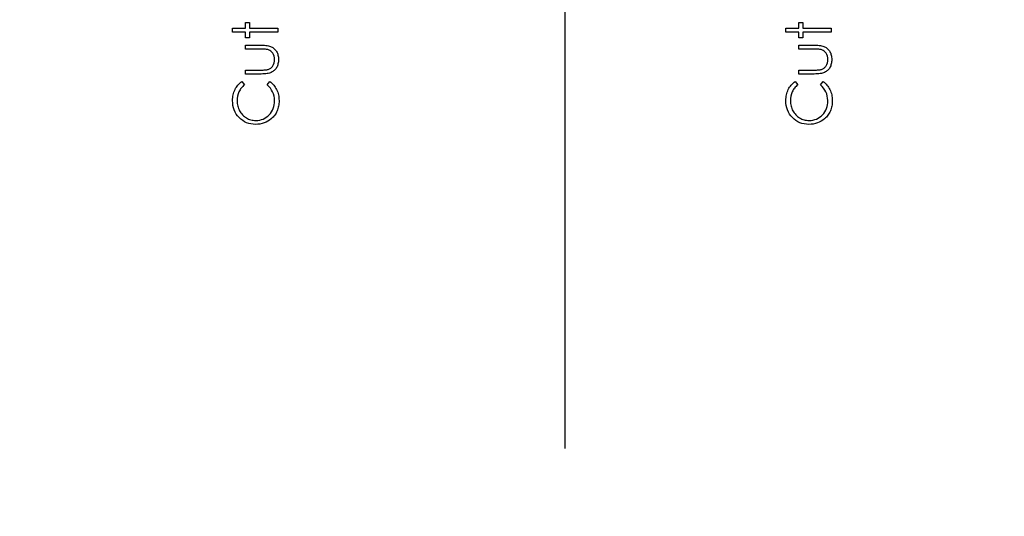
# Model space of a CAD drawing. Header units: inches. Extents: x 0.1 to 87.3, y 0.1 to 33.9.
# Tile 100 of 164: x 21.8 to 23.9, y 19.5 to 20.5. Entities that reach past the tile are written whole.
import ezdxf

# ---------------------------------------------------------------- set-up
doc = ezdxf.new("R2010")
doc.units = ezdxf.units.IN
doc.header["$MEASUREMENT"] = 0
for name, color, linetype in [('DIMENSIONS', 171, 'Continuous'), ('NOTES', 5, 'Continuous'), ('STATION_LINES', 231, 'Continuous')]:
    doc.layers.add(name, color=color, linetype=linetype)
doc.styles.add('SLDTEXTSTYLE0', font='TXT', dxfattribs={"width": 0.75})
doc.dimstyles.new('SLDDIMSTYLE3', dxfattribs={"dimtxt": 0.125, "dimasz": 0.13, "dimexe": 0, "dimexo": 0.0625, "dimgap": 0.03125, "dimtad": 0, "dimtih": 1, "dimtoh": 1, "dimdec": 4, "dimlfac": 1.333333, "dimrnd": 1e-09, "dimzin": 12, "dimdsep": 46, "dimtxsty": 'SLDTEXTSTYLE0', "dimsah": 1, "dimcen": 0.09, "dimadec": 0, "dimazin": 3, "dimtfac": 1, "dimtdec": 4, "dimtofl": 0, "dimtmove": 0, "dimatfit": 3, "dimfxl": 1, "dimfrac": 2, "dimtolj": 1, "dimtzin": 12, "dimarcsym": 0})
doc.dimstyles.new('SLDDIMSTYLE4', dxfattribs={"dimtxt": 0.18, "dimasz": 0.13, "dimexe": 0, "dimexo": 0.0625, "dimgap": 0, "dimtad": 0, "dimtih": 1, "dimtoh": 1, "dimdec": 0, "dimrnd": 1e-09, "dimzin": 0, "dimdsep": 46, "dimtxsty": 'Standard', "dimsah": 1, "dimcen": 0.09, "dimadec": 0, "dimazin": 0, "dimtfac": 0.13, "dimtdec": 0, "dimtofl": 0, "dimtmove": 0, "dimatfit": 3, "dimfxl": 1, "dimfrac": 2, "dimtolj": 1, "dimtzin": 0, "dimarcsym": 0})

# ---------------------------------------------------------------- blocks, each defined once
blk = doc.blocks.new('_D_6')
at = {"layer": 'DIMENSIONS'}
for p, q in [((1.8075, 22.5336), (1.8075, 18.1371)), ((31.7987, 22.2074), (31.7987, 18.1371)), ((1.8075, 18.2621), (17.0853, 18.2621)), ((31.7987, 18.2621), (17.7325, 18.2621))]:
    blk.add_line(p, q, dxfattribs=at)
for centre, start, end in [((17.3071, 18.2494), 153.4349, 206.5651), ((17.5106, 18.2494), 333.4349, 26.5651)]:
    blk.add_arc(centre, 0.2219, start, end, dxfattribs=at)
for points in [[(1.8075, 18.2621), (1.9375, 18.2421), (1.9375, 18.2821)], [(31.7987, 18.2621), (31.6687, 18.2821), (31.6687, 18.2421)]]:
    blk.add_solid(points, dxfattribs=at)
at = {"layer": 'DIMENSIONS', "insert": (17.1087, 18.3113), "char_height": 0.125, "attachment_point": 1, "style": 'SLDTEXTSTYLE0'}
blk.add_mtext('39.9883', dxfattribs=at)

msp = doc.modelspace()

# ---------------------------------------------------------------- linework, layer by layer
at = {"color": 7, "linetype": 'Continuous', "flags": 128}
for points in [[(22.220826, 20.484831), (22.220825, 20.493245), (22.220825, 20.493245), (22.248469, 20.493245), (22.248469, 20.493245), (22.248469, 20.505264), (22.248469, 20.505264), (22.256883, 20.505264), (22.256883, 20.505264), (22.256883, 20.493245), (22.256883, 20.493245), (22.316979, 20.493245), (22.316979, 20.493245), (22.316979, 20.484831), (22.316979, 20.484831), (22.256883, 20.484831), (22.256883, 20.484831), (22.256883, 20.472812), (22.256883, 20.472812), (22.248469, 20.472812), (22.248469, 20.472812), (22.248469, 20.484831), (22.248469, 20.484831), (22.220825, 20.484831)], [(23.394578, 20.484831), (23.394575, 20.493245), (23.394575, 20.493245), (23.422219, 20.493245), (23.422219, 20.493245), (23.422219, 20.505264), (23.422219, 20.505264), (23.430633, 20.505264), (23.430633, 20.505264), (23.430633, 20.493245), (23.430633, 20.493245), (23.490729, 20.493245), (23.490729, 20.493245), (23.490729, 20.484831), (23.490729, 20.484831), (23.430633, 20.484831), (23.430633, 20.484831), (23.430633, 20.472812), (23.430633, 20.472812), (23.422219, 20.472812), (23.422219, 20.472812), (23.422219, 20.484831), (23.422219, 20.484831), (23.394575, 20.484831)], [(22.248472, 20.395889), (22.248469, 20.404302), (22.248469, 20.404302), (22.280245, 20.404302), (22.280245, 20.404302), (22.283043, 20.404321), (22.285598, 20.404378), (22.287945, 20.40449), (22.290067, 20.40464), (22.291945, 20.404828), (22.293617, 20.405054), (22.295044, 20.405317), (22.296265, 20.405636), (22.296265, 20.405636), (22.297786, 20.406199), (22.299232, 20.406857), (22.300584, 20.407645), (22.301861, 20.408528), (22.303063, 20.409542), (22.304171, 20.410669), (22.305204, 20.41189), (22.306143, 20.413242), (22.30772, 20.41619), (22.308866, 20.41942), (22.309542, 20.422913), (22.309767, 20.426669), (22.309767, 20.426669), (22.309542, 20.430425), (22.308885, 20.433881), (22.307777, 20.437036), (22.306237, 20.439891), (22.30434, 20.442388), (22.302143, 20.444473), (22.299683, 20.446144), (22.296941, 20.447384), (22.296941, 20.447384), (22.295814, 20.447703), (22.294424, 20.447985), (22.292753, 20.448229), (22.2908, 20.448436), (22.288565, 20.448586), (22.286067, 20.44868), (22.283288, 20.448755), (22.280245, 20.448774), (22.280245, 20.448774), (22.248469, 20.448774), (22.248469, 20.448774), (22.248469, 20.457187), (22.248469, 20.457187), (22.281823, 20.457187), (22.281823, 20.457187), (22.285222, 20.457131), (22.288415, 20.45698), (22.291401, 20.456718), (22.294161, 20.456342), (22.296697, 20.455872), (22.299007, 20.45529), (22.30111, 20.454595), (22.303007, 20.453807), (22.304734, 20.452905), (22.306368, 20.45191), (22.307908, 20.450783), (22.309354, 20.449581), (22.310688, 20.448248), (22.311946, 20.44682), (22.313092, 20.44528), (22.314143, 20.443628), (22.315082, 20.441881), (22.315909, 20.440022), (22.316603, 20.43805), (22.317167, 20.435984), (22.317618, 20.433787), (22.317937, 20.431496), (22.318125, 20.429111), (22.318181, 20.426594), (22.318181, 20.426594), (22.318125, 20.424097), (22.317937, 20.421693), (22.317618, 20.419402), (22.317167, 20.417204), (22.316603, 20.41512), (22.315909, 20.413148), (22.315082, 20.41127), (22.314143, 20.409504), (22.313092, 20.407852), (22.311927, 20.406293), (22.310688, 20.404847), (22.309336, 20.403514), (22.307871, 20.402293), (22.306312, 20.401185), (22.304659, 20.400171), (22.302913, 20.399269), (22.300997, 20.398481), (22.298856, 20.397786), (22.296471, 20.397204), (22.29388, 20.396734), (22.291044, 20.396358), (22.288001, 20.396096), (22.284715, 20.395945), (22.281203, 20.395889), (22.281203, 20.395889), (22.248469, 20.395889)], [(23.422224, 20.395889), (23.422219, 20.404302), (23.422219, 20.404302), (23.453995, 20.404302), (23.453995, 20.404302), (23.456793, 20.404321), (23.459348, 20.404378), (23.461695, 20.40449), (23.463817, 20.40464), (23.465695, 20.404828), (23.467367, 20.405054), (23.468794, 20.405317), (23.470015, 20.405636), (23.470015, 20.405636), (23.471536, 20.406199), (23.472982, 20.406857), (23.474334, 20.407645), (23.475611, 20.408528), (23.476813, 20.409542), (23.477921, 20.410669), (23.478954, 20.41189), (23.479893, 20.413242), (23.48147, 20.41619), (23.482616, 20.41942), (23.483292, 20.422913), (23.483517, 20.426669), (23.483517, 20.426669), (23.483292, 20.430425), (23.482635, 20.433881), (23.481527, 20.437036), (23.479987, 20.439891), (23.47809, 20.442388), (23.475893, 20.444473), (23.473433, 20.446144), (23.470691, 20.447384), (23.470691, 20.447384), (23.469564, 20.447703), (23.468174, 20.447985), (23.466503, 20.448229), (23.46455, 20.448436), (23.462315, 20.448586), (23.459817, 20.44868), (23.457038, 20.448755), (23.453995, 20.448774), (23.453995, 20.448774), (23.422219, 20.448774), (23.422219, 20.448774), (23.422219, 20.457187), (23.422219, 20.457187), (23.455573, 20.457187), (23.455573, 20.457187), (23.458972, 20.457131), (23.462165, 20.45698), (23.465151, 20.456718), (23.467911, 20.456342), (23.470447, 20.455872), (23.472757, 20.45529), (23.47486, 20.454595), (23.476757, 20.453807), (23.478484, 20.452905), (23.480118, 20.45191), (23.481658, 20.450783), (23.483104, 20.449581), (23.484438, 20.448248), (23.485696, 20.44682), (23.486842, 20.44528), (23.487893, 20.443628), (23.488832, 20.441881), (23.489659, 20.440022), (23.490353, 20.43805), (23.490917, 20.435984), (23.491368, 20.433787), (23.491687, 20.431496), (23.491875, 20.429111), (23.491931, 20.426594), (23.491931, 20.426594), (23.491875, 20.424097), (23.491687, 20.421693), (23.491368, 20.419402), (23.490917, 20.417204), (23.490353, 20.41512), (23.489659, 20.413148), (23.488832, 20.41127), (23.487893, 20.409504), (23.486842, 20.407852), (23.485677, 20.406293), (23.484438, 20.404847), (23.483086, 20.403514), (23.481621, 20.402293), (23.480062, 20.401185), (23.478409, 20.400171), (23.476663, 20.399269), (23.474747, 20.398481), (23.472606, 20.397786), (23.470221, 20.397204), (23.46763, 20.396734), (23.464794, 20.396358), (23.461751, 20.396096), (23.458465, 20.395945), (23.454953, 20.395889), (23.454953, 20.395889), (23.422219, 20.395889)], [(22.240432, 20.380264), (22.246066, 20.372902), (22.246066, 20.372902), (22.244206, 20.371306), (22.24246, 20.369634), (22.240826, 20.367888), (22.239305, 20.366066), (22.237915, 20.364151), (22.236619, 20.362179), (22.235455, 20.360113), (22.234403, 20.357972), (22.232675, 20.353502), (22.231436, 20.348826), (22.230685, 20.343943), (22.230441, 20.338835), (22.230441, 20.338835), (22.230516, 20.336018), (22.230779, 20.333239), (22.231192, 20.330516), (22.231774, 20.327868), (22.232525, 20.325238), (22.233427, 20.322684), (22.234516, 20.320187), (22.235755, 20.317726), (22.237145, 20.31536), (22.238647, 20.313144), (22.240263, 20.311059), (22.24199, 20.309106), (22.243831, 20.307285), (22.245784, 20.305613), (22.24785, 20.304073), (22.250028, 20.302665), (22.252301, 20.301407), (22.254648, 20.300336), (22.257071, 20.299416), (22.259568, 20.298665), (22.262123, 20.298082), (22.264733, 20.297669), (22.267437, 20.297406), (22.270198, 20.297331), (22.270198, 20.297331), (22.274348, 20.297519), (22.278311, 20.298082), (22.282104, 20.299003), (22.285729, 20.300317), (22.289166, 20.301989), (22.292434, 20.304055), (22.295532, 20.306477), (22.298443, 20.309275), (22.301091, 20.312355), (22.303401, 20.315642), (22.305335, 20.319116), (22.306932, 20.322778), (22.308171, 20.326647), (22.309054, 20.330703), (22.309598, 20.334966), (22.309767, 20.339417), (22.309767, 20.339417), (22.309523, 20.344319), (22.308791, 20.349014), (22.30757, 20.353502), (22.305861, 20.357803), (22.303664, 20.361878), (22.300978, 20.365766), (22.297805, 20.369428), (22.294142, 20.372902), (22.294142, 20.372902), (22.29972, 20.380264), (22.29972, 20.380264), (22.301993, 20.378461), (22.304152, 20.376546), (22.306162, 20.374536), (22.30804, 20.372414), (22.309786, 20.370179), (22.311401, 20.367832), (22.312885, 20.365371), (22.314237, 20.362817), (22.315439, 20.360169), (22.316491, 20.357446), (22.317373, 20.354648), (22.318106, 20.351756), (22.31865, 20.348807), (22.319064, 20.345765), (22.319308, 20.342666), (22.319383, 20.339474), (22.319383, 20.339474), (22.319327, 20.33645), (22.31912, 20.333502), (22.318801, 20.330647), (22.31835, 20.327868), (22.317787, 20.325163), (22.317073, 20.322553), (22.316247, 20.320018), (22.315289, 20.317557), (22.3142, 20.315172), (22.312979, 20.312881), (22.311627, 20.310665), (22.310162, 20.308524), (22.308566, 20.306477), (22.306838, 20.304505), (22.304979, 20.302608), (22.302988, 20.300806), (22.302988, 20.300806), (22.299438, 20.298026), (22.295701, 20.295603), (22.291795, 20.293556), (22.28772, 20.291885), (22.283438, 20.290589), (22.278987, 20.289669), (22.274367, 20.289106), (22.269559, 20.288918), (22.269559, 20.288918), (22.264508, 20.289143), (22.259662, 20.289819), (22.255024, 20.290946), (22.250592, 20.292524), (22.246366, 20.294533), (22.242328, 20.297012), (22.238516, 20.299923), (22.234891, 20.303303), (22.231586, 20.307022), (22.228732, 20.310947), (22.226328, 20.315116), (22.224337, 20.31951), (22.222797, 20.32413), (22.221708, 20.328976), (22.221051, 20.334065), (22.220825, 20.339361), (22.220825, 20.339361), (22.2209, 20.342591), (22.221144, 20.345746), (22.221558, 20.348807), (22.222121, 20.351793), (22.222835, 20.354704), (22.223717, 20.35754), (22.224769, 20.360301), (22.225971, 20.362968), (22.227323, 20.36554), (22.228807, 20.368001), (22.230422, 20.370348), (22.232168, 20.372564), (22.234046, 20.374668), (22.236037, 20.376658), (22.238178, 20.378517), (22.240432, 20.380264)], [(23.414184, 20.380264), (23.419816, 20.372902), (23.419816, 20.372902), (23.417956, 20.371306), (23.41621, 20.369634), (23.414576, 20.367888), (23.413055, 20.366066), (23.411665, 20.364151), (23.410369, 20.362179), (23.409205, 20.360113), (23.408153, 20.357972), (23.406425, 20.353502), (23.405186, 20.348826), (23.404435, 20.343943), (23.404191, 20.338835), (23.404191, 20.338835), (23.404266, 20.336018), (23.404529, 20.333239), (23.404942, 20.330516), (23.405524, 20.327868), (23.406275, 20.325238), (23.407177, 20.322684), (23.408266, 20.320187), (23.409505, 20.317726), (23.410895, 20.31536), (23.412397, 20.313144), (23.414013, 20.311059), (23.41574, 20.309106), (23.417581, 20.307285), (23.419534, 20.305613), (23.4216, 20.304073), (23.423778, 20.302665), (23.426051, 20.301407), (23.428398, 20.300336), (23.430821, 20.299416), (23.433318, 20.298665), (23.435873, 20.298082), (23.438483, 20.297669), (23.441187, 20.297406), (23.443948, 20.297331), (23.443948, 20.297331), (23.448098, 20.297519), (23.452061, 20.298082), (23.455854, 20.299003), (23.459479, 20.300317), (23.462916, 20.301989), (23.466184, 20.304055), (23.469282, 20.306477), (23.472193, 20.309275), (23.474841, 20.312355), (23.477151, 20.315642), (23.479085, 20.319116), (23.480682, 20.322778), (23.481921, 20.326647), (23.482804, 20.330703), (23.483348, 20.334966), (23.483517, 20.339417), (23.483517, 20.339417), (23.483273, 20.344319), (23.482541, 20.349014), (23.48132, 20.353502), (23.479611, 20.357803), (23.477414, 20.361878), (23.474728, 20.365766), (23.471555, 20.369428), (23.467892, 20.372902), (23.467892, 20.372902), (23.47347, 20.380264), (23.47347, 20.380264), (23.475743, 20.378461), (23.477902, 20.376546), (23.479912, 20.374536), (23.48179, 20.372414), (23.483536, 20.370179), (23.485151, 20.367832), (23.486635, 20.365371), (23.487987, 20.362817), (23.489189, 20.360169), (23.490241, 20.357446), (23.491123, 20.354648), (23.491856, 20.351756), (23.4924, 20.348807), (23.492814, 20.345765), (23.493058, 20.342666), (23.493133, 20.339474), (23.493133, 20.339474), (23.493077, 20.33645), (23.49287, 20.333502), (23.492551, 20.330647), (23.4921, 20.327868), (23.491537, 20.325163), (23.490823, 20.322553), (23.489997, 20.320018), (23.489039, 20.317557), (23.48795, 20.315172), (23.486729, 20.312881), (23.485377, 20.310665), (23.483912, 20.308524), (23.482316, 20.306477), (23.480588, 20.304505), (23.478729, 20.302608), (23.476738, 20.300806), (23.476738, 20.300806), (23.473188, 20.298026), (23.469451, 20.295603), (23.465545, 20.293556), (23.46147, 20.291885), (23.457188, 20.290589), (23.452737, 20.289669), (23.448117, 20.289106), (23.443309, 20.288918), (23.443309, 20.288918), (23.438258, 20.289143), (23.433412, 20.289819), (23.428774, 20.290946), (23.424342, 20.292524), (23.420116, 20.294533), (23.416078, 20.297012), (23.412266, 20.299923), (23.408641, 20.303303), (23.405336, 20.307022), (23.402482, 20.310947), (23.400078, 20.315116), (23.398087, 20.31951), (23.396547, 20.32413), (23.395458, 20.328976), (23.394801, 20.334065), (23.394575, 20.339361), (23.394575, 20.339361), (23.39465, 20.342591), (23.394894, 20.345746), (23.395308, 20.348807), (23.395871, 20.351793), (23.396585, 20.354704), (23.397467, 20.35754), (23.398519, 20.360301), (23.399721, 20.362968), (23.401073, 20.36554), (23.402557, 20.368001), (23.404172, 20.370348), (23.405918, 20.372564), (23.407796, 20.374668), (23.409787, 20.376658), (23.411928, 20.378517), (23.414182, 20.380264)]]:
    msp.add_lwpolyline(points, dxfattribs=at)
at = {"layer": 'STATION_LINES'}
msp.add_line((22.926185, 19.600705), (22.926185, 22.614639), dxfattribs=at)

# ---------------------------------------------------------------- dimensions: what is measured, and where the dimension line sits
at = {"layer": 'DIMENSIONS'}
dim = msp.add_linear_dim(base=(1.807477, 18.262123), p1=(31.798685, 22.257365), p2=(1.807477, 22.583647), text='(<>)', dimstyle='SLDDIMSTYLE3', dxfattribs=at)
dim.commit()
dim.dimension.update_dxf_attribs({"geometry": '_D_6', "text_midpoint": (17.408862, 18.262123), "dimtype": 160})

# ---------------------------------------------------------------- leaders
at = {"layer": 'NOTES'}
msp.add_leader([(22.708685, 22.374009), (20.803261, 19.491924), (20.102046, 19.491924)], dimstyle='SLDDIMSTYLE4', dxfattribs=at)

doc.saveas('drawing.dxf')
